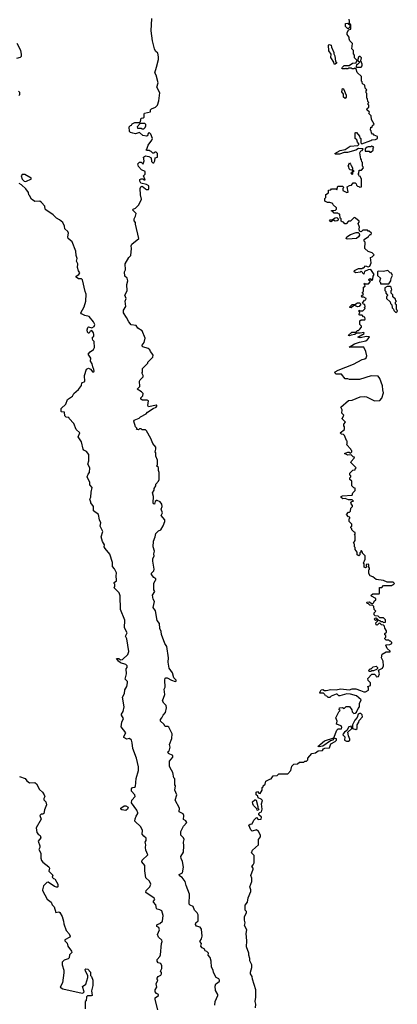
# Model space of a CAD drawing. Extents: x 2601477 to 2753313, y 449408 to 581029.
# Tile 82 of 203: x 2644636 to 2648860, y 506785 to 517780. Entities that reach past the tile are written whole.
import ezdxf

# ---------------------------------------------------------------- set-up
doc = ezdxf.new("R2010")
doc.units = 0

msp = doc.modelspace()

# ---------------------------------------------------------------- linework, layer by layer
at = {"layer": '0CON05XD'}
for points in [[(2646497, 508113), (2646488, 508158), (2646455, 508202), (2646425, 508218), (2646420, 508235), (2646458, 508255), (2646467, 508315), (2646459, 508379), (2646442, 508415), (2646440, 508435), (2646468, 508485), (2646472, 508555), (2646467, 508595), (2646477, 508625), (2646468, 508645), (2646438, 508675), (2646440, 508715), (2646470, 508775), (2646507, 508815), (2646495, 508832), (2646468, 508848), (2646472, 508895), (2646463, 508913), (2646420, 508935), (2646422, 508975), (2646377, 509065), (2646393, 509125), (2646373, 509175), (2646378, 509225), (2646370, 509235), (2646372, 509302), (2646362, 509315), (2646348, 509375), (2646318, 509425), (2646312, 509445), (2646311, 509499), (2646350, 509545), (2646350, 509565), (2646300, 509585), (2646292, 509605), (2646305, 509610), (2646312, 509628), (2646318, 509655), (2646313, 509685), (2646337, 509755), (2646340, 509805), (2646305, 509880), (2646295, 509888), (2646265, 509888), (2646248, 509915), (2646210, 509945), (2646210, 509965), (2646228, 509985), (2646240, 510015), (2646267, 510043), (2646280, 510095), (2646275, 510120), (2646247, 510147), (2646233, 510175), (2646258, 510245), (2646252, 510305), (2646263, 510327), (2646259, 510405), (2646264, 510426), (2646272, 510432), (2646285, 510432), (2646335, 510404), (2646375, 510391), (2646386, 510394), (2646387, 510405), (2646360, 510430), (2646347, 510485), (2646308, 510538), (2646297, 510607), (2646300, 510655), (2646282, 510782), (2646260, 510815), (2646222, 510915), (2646217, 510947), (2646202, 510982), (2646199, 511039), (2646175, 511070), (2646155, 511180), (2646131, 511215), (2646143, 511283), (2646128, 511308), (2646122, 511355), (2646148, 511395), (2646138, 511415), (2646137, 511483), (2646152, 511518), (2646160, 511525), (2646158, 511535), (2646135, 511550), (2646110, 511585), (2646112, 511598), (2646136, 511625), (2646141, 511645), (2646127, 511735), (2646127, 511763), (2646139, 511791), (2646136, 511815), (2646146, 511846), (2646128, 511895), (2646132, 511955), (2646152, 512005), (2646158, 512042), (2646189, 512071), (2646216, 512084), (2646242, 512128), (2646260, 512175), (2646258, 512195), (2646218, 512245), (2646232, 512275), (2646220, 512315), (2646230, 512345), (2646225, 512370), (2646206, 512396), (2646175, 512410), (2646165, 512410), (2646152, 512398), (2646145, 512370), (2646132, 512372), (2646128, 512385), (2646132, 512455), (2646123, 512497), (2646140, 512525), (2646140, 512545), (2646160, 512575), (2646160, 512595), (2646188, 512625), (2646197, 512645), (2646198, 512725), (2646188, 512745), (2646188, 512778), (2646170, 512795), (2646178, 512812), (2646177, 512863), (2646160, 512905), (2646158, 512945), (2646150, 512955), (2646160, 512985), (2646158, 513005), (2646126, 513046), (2646104, 513104), (2646055, 513190), (2646045, 513200), (2646005, 513200), (2645995, 513210), (2645975, 513210), (2645965, 513200), (2645942, 513202), (2645950, 513215), (2645930, 513235), (2645912, 513295), (2645915, 513307), (2645971, 513329), (2645988, 513345), (2646051, 513379), (2646065, 513396), (2646131, 513439), (2646162, 513455), (2646170, 513465), (2646170, 513475), (2646165, 513476), (2646078, 513458), (2646071, 513471), (2646078, 513525), (2646063, 513533), (2646011, 513531), (2645992, 513542), (2645992, 513558), (2646015, 513580), (2646017, 513607), (2646000, 513625), (2645950, 513655), (2645980, 513685), (2645978, 513745), (2645983, 513757), (2646017, 513793), (2646018, 513805), (2646002, 513835), (2646010, 513845), (2646010, 513885), (2646070, 513945), (2646070, 513955), (2646127, 514013), (2646128, 514035), (2646116, 514056), (2646098, 514075), (2646092, 514095), (2646075, 514110), (2646015, 514128), (2646008, 514135), (2646008, 514145), (2646027, 514175), (2646038, 514225), (2646007, 514305), (2645957, 514337), (2645940, 514365), (2645885, 514372), (2645858, 514405), (2645832, 514455), (2645798, 514505), (2645798, 514535), (2645823, 514577), (2645817, 514635), (2645827, 514665), (2645813, 514705), (2645838, 514752), (2645833, 514823), (2645847, 514865), (2645840, 514895), (2645813, 514917), (2645808, 514965), (2645820, 514985), (2645817, 515055), (2645856, 515124), (2645880, 515145), (2645888, 515225), (2645882, 515255), (2645890, 515275), (2645968, 515335), (2645930, 515495), (2645930, 515515), (2645918, 515535), (2645918, 515555), (2645932, 515585), (2645938, 515615), (2645898, 515655), (2645904, 515666), (2645933, 515677), (2645969, 515711), (2646000, 515775), (2645987, 515825), (2645983, 515895), (2645990, 515915), (2646005, 515920), (2646043, 515893), (2646055, 515882), (2646076, 515884), (2646082, 515895), (2646080, 515925), (2646055, 515938), (2645993, 515953), (2645982, 515975), (2645982, 515995), (2645995, 516002), (2646012, 516002), (2646025, 515990), (2646038, 515992), (2646022, 516035), (2646038, 516055), (2646040, 516085), (2646000, 516105), (2645965, 516140), (2645958, 516172), (2645975, 516190), (2645995, 516190), (2646012, 516172), (2646018, 516172), (2646030, 516205), (2646022, 516245), (2646045, 516258), (2646082, 516252), (2646108, 516238), (2646110, 516195), (2646125, 516180), (2646135, 516180), (2646148, 516205), (2646152, 516238), (2646178, 516245), (2646177, 516285), (2646162, 516302), (2646148, 516302), (2646135, 516290), (2646125, 516290), (2646108, 516308), (2646095, 516310), (2646085, 516320), (2646055, 516320), (2646050, 516325), (2646060, 516335), (2646072, 516378), (2646113, 516435), (2646120, 516455), (2646105, 516500), (2646085, 516520), (2646072, 516508), (2646066, 516484), (2646055, 516480), (2646015, 516488), (2645975, 516520), (2645933, 516507), (2645901, 516511), (2645875, 516520), (2645863, 516533), (2645860, 516585), (2645875, 516600), (2645888, 516602), (2645895, 516618), (2645925, 516632), (2645978, 516632), (2645988, 516642), (2645995, 516680), (2646017, 516683), (2646027, 516693), (2646028, 516725), (2646034, 516736), (2646098, 516752), (2646100, 516775), (2646110, 516785), (2646157, 516803), (2646178, 516825), (2646192, 516875), (2646202, 516965), (2646170, 517025), (2646187, 517075), (2646162, 517162), (2646148, 517188), (2646165, 517250), (2646190, 517335), (2646190, 517365), (2646180, 517405), (2646155, 517430), (2646143, 517453), (2646122, 517545), (2646108, 517655), (2646113, 517793)], [(2648490, 514275), (2648485, 514288), (2648445, 514278), (2648405, 514280), (2648385, 514263), (2648343, 514257), (2648325, 514248), (2648310, 514255), (2648351, 514289), (2648395, 514290), (2648415, 514310), (2648425, 514310), (2648438, 514322), (2648460, 514345), (2648458, 514358), (2648440, 514375), (2648442, 514418), (2648455, 514430), (2648495, 514430), (2648500, 514435), (2648495, 514460), (2648482, 514462), (2648465, 514480), (2648442, 514482), (2648430, 514495), (2648440, 514505), (2648438, 514518), (2648430, 514525), (2648432, 514538), (2648445, 514530), (2648475, 514530), (2648500, 514555), (2648490, 514565), (2648500, 514575), (2648498, 514598), (2648482, 514602), (2648470, 514615), (2648492, 514648), (2648508, 514652), (2648510, 514665), (2648485, 514680), (2648462, 514682), (2648460, 514695), (2648480, 514715), (2648470, 514725), (2648472, 514738), (2648480, 514745), (2648480, 514795), (2648500, 514805), (2648498, 514818), (2648490, 514825), (2648492, 514838), (2648505, 514830), (2648538, 514832), (2648560, 514855), (2648542, 514872), (2648542, 514878), (2648555, 514890), (2648572, 514872), (2648578, 514872), (2648587, 514883), (2648588, 514915), (2648600, 514935), (2648565, 514992), (2648533, 514987), (2648492, 514968), (2648485, 514940), (2648455, 514970), (2648445, 514960), (2648395, 514952), (2648378, 514965), (2648381, 514979), (2648425, 515003), (2648465, 515000), (2648475, 515010), (2648485, 515010), (2648505, 515030), (2648535, 515022), (2648553, 515027), (2648568, 515065), (2648560, 515125), (2648578, 515132), (2648600, 515155), (2648578, 515178), (2648535, 515192), (2648497, 515225), (2648500, 515295), (2648490, 515305), (2648490, 515325), (2648525, 515350), (2648535, 515350), (2648540, 515365), (2648555, 515380), (2648568, 515382), (2648570, 515395), (2648545, 515420), (2648535, 515420), (2648525, 515430), (2648475, 515430), (2648455, 515412), (2648437, 515417), (2648432, 515445), (2648438, 515465), (2648422, 515505), (2648432, 515518), (2648432, 515532), (2648392, 515565), (2648385, 515572), (2648375, 515568), (2648338, 515532), (2648315, 515530), (2648288, 515502), (2648272, 515502), (2648258, 515518), (2648242, 515522), (2648232, 515532), (2648230, 515555), (2648220, 515565), (2648218, 515608), (2648202, 515612), (2648195, 515620), (2648155, 515620), (2648138, 515638), (2648122, 515642), (2648125, 515650), (2648168, 515652), (2648180, 515665), (2648178, 515678), (2648142, 515712), (2648138, 515728), (2648105, 515740), (2648078, 515738), (2648055, 515750), (2648050, 515755), (2648050, 515785), (2648060, 515795), (2648062, 515828), (2648090, 515845), (2648092, 515878), (2648115, 515880), (2648125, 515890), (2648175, 515890), (2648185, 515880), (2648195, 515920), (2648245, 515920), (2648260, 515905), (2648250, 515895), (2648252, 515872), (2648295, 515852), (2648310, 515855), (2648300, 515915), (2648325, 515930), (2648348, 515932), (2648365, 515960), (2648388, 515958), (2648398, 515948), (2648402, 515932), (2648415, 515920), (2648428, 515918), (2648435, 515910), (2648458, 515912), (2648460, 516005), (2648452, 516012), (2648448, 516028), (2648432, 516032), (2648428, 516048), (2648420, 516055), (2648430, 516065), (2648432, 516098), (2648460, 516100), (2648480, 516125), (2648478, 516138), (2648470, 516145), (2648470, 516185), (2648462, 516192), (2648460, 516215), (2648450, 516225), (2648442, 516295), (2648450, 516315), (2648465, 516320), (2648478, 516338), (2648425, 516340), (2648397, 516323), (2648303, 516297), (2648265, 516297), (2648215, 516277), (2648168, 516278), (2648160, 516285), (2648219, 516321), (2648275, 516332), (2648333, 516367), (2648420, 516375), (2648430, 516385), (2648430, 516395), (2648413, 516413), (2648407, 516437), (2648390, 516455), (2648390, 516515), (2648395, 516520), (2648405, 516520), (2648438, 516478), (2648442, 516462), (2648450, 516455), (2648450, 516405), (2648463, 516393), (2648565, 516430), (2648575, 516440), (2648615, 516442), (2648640, 516455), (2648640, 516475), (2648602, 516492), (2648595, 516500), (2648582, 516502), (2648570, 516515), (2648568, 516538), (2648560, 516545), (2648562, 516578), (2648580, 516580), (2648582, 516598), (2648600, 516615), (2648570, 516665), (2648568, 516708), (2648542, 516732), (2648548, 516748), (2648520, 516775), (2648522, 516788), (2648540, 516805), (2648540, 516825), (2648530, 516835), (2648532, 516848), (2648540, 516855), (2648530, 516865), (2648527, 516897), (2648520, 516905), (2648520, 516955), (2648510, 516965), (2648510, 516985), (2648520, 516995), (2648500, 517015), (2648498, 517048), (2648470, 517065), (2648467, 517087), (2648460, 517095), (2648460, 517145), (2648412, 517192), (2648398, 517228), (2648385, 517240), (2648375, 517230), (2648355, 517230), (2648345, 517240), (2648315, 517240), (2648305, 517230), (2648292, 517232), (2648285, 517240), (2648275, 517230), (2648245, 517230), (2648240, 517235), (2648245, 517250), (2648265, 517270), (2648322, 517268), (2648360, 517295), (2648395, 517300), (2648410, 517325), (2648382, 517355), (2648380, 517385), (2648368, 517398), (2648370, 517435), (2648350, 517455), (2648360, 517515), (2648330, 517545), (2648320, 517565), (2648320, 517585), (2648300, 517615), (2648300, 517635), (2648312, 517668), (2648340, 517675), (2648340, 517725), (2648330, 517730), (2648330, 517695), (2648315, 517680), (2648302, 517682), (2648280, 517705), (2648282, 517738), (2648305, 517740), (2648315, 517730), (2648330, 517730), (2648320, 517785)], [(2644605, 517352), (2644645, 517360), (2644657, 517373), (2644658, 517395), (2644648, 517435), (2644610, 517515)], [(2648165, 517282), (2648152, 517285), (2648150, 517305), (2648118, 517358), (2648120, 517395), (2648093, 517433), (2648092, 517495), (2648098, 517502), (2648120, 517495), (2648123, 517473), (2648150, 517415), (2648148, 517398), (2648162, 517375), (2648170, 517315), (2648180, 517305), (2648180, 517295), (2648165, 517282)], [(2648455, 517250), (2648468, 517265), (2648468, 517285), (2648452, 517322), (2648460, 517355), (2648445, 517370), (2648435, 517370), (2648425, 517360), (2648418, 517335), (2648420, 517325), (2648440, 517305), (2648415, 517280), (2648402, 517278), (2648400, 517255), (2648405, 517250), (2648455, 517250)], [(2648275, 516900), (2648258, 516915), (2648258, 516948), (2648238, 516975), (2648245, 517010), (2648258, 517008), (2648287, 516937), (2648287, 516913), (2648275, 516900)], [(2644628, 516932), (2644640, 516945), (2644638, 516968), (2644625, 516980)], [(2646025, 516560), (2646040, 516575), (2646048, 516595), (2646048, 516608), (2646035, 516620), (2645985, 516620), (2645950, 516585), (2645955, 516570), (2645995, 516570), (2646005, 516560), (2646025, 516560)], [(2648565, 516300), (2648588, 516322), (2648590, 516345), (2648598, 516358), (2648575, 516368), (2648565, 516360), (2648535, 516360), (2648523, 516357), (2648502, 516338), (2648502, 516312), (2648545, 516310), (2648552, 516302), (2648565, 516300)], [(2648355, 516050), (2648340, 516065), (2648360, 516080), (2648360, 516100), (2648332, 516102), (2648320, 516115), (2648318, 516138), (2648310, 516145), (2648325, 516180), (2648338, 516168), (2648342, 516152), (2648360, 516125), (2648360, 516100), (2648370, 516095), (2648368, 516082), (2648360, 516080), (2648360, 516055), (2648355, 516050)], [(2644705, 515974), (2644767, 516003), (2644765, 516010), (2644695, 516052), (2644665, 516052), (2644652, 516035), (2644665, 516000), (2644685, 515976), (2644705, 515974)], [(2644656, 515936), (2644631, 515951)], [(2646182, 506725), (2646153, 506837), (2646153, 506857), (2646190, 506885), (2646190, 506895), (2646167, 506907), (2646153, 506925), (2646150, 506945), (2646170, 506975), (2646163, 507015), (2646180, 507055), (2646173, 507063), (2646173, 507077), (2646184, 507096), (2646215, 507112), (2646222, 507125), (2646222, 507142), (2646210, 507155), (2646226, 507184), (2646226, 507216), (2646215, 507240), (2646185, 507248), (2646174, 507265), (2646173, 507285), (2646205, 507320), (2646212, 507338), (2646222, 507465), (2646230, 507485), (2646225, 507500), (2646188, 507535), (2646177, 507565), (2646200, 507615), (2646191, 507641), (2646172, 507655), (2646170, 507665), (2646175, 507677), (2646205, 507687), (2646233, 507715), (2646243, 507775), (2646225, 507830), (2646205, 507841), (2646175, 507847), (2646167, 507855), (2646160, 507895), (2646132, 507925), (2646132, 507935), (2646147, 507955), (2646139, 507969), (2646048, 508035), (2646050, 508055), (2646092, 508095), (2646103, 508125), (2646089, 508159), (2646046, 508196), (2646037, 508275), (2646036, 508336), (2646002, 508375), (2646008, 508395), (2646070, 508455), (2646048, 508508), (2646042, 508535), (2646048, 508565), (2646038, 508595), (2646050, 508615), (2646052, 508642), (2646024, 508664), (2646008, 508685), (2646010, 508725), (2645993, 508765), (2645925, 508830), (2645928, 508855), (2645938, 508885), (2645958, 508915), (2645957, 508925), (2645945, 508952), (2645886, 509035), (2645890, 509065), (2645928, 509105), (2645926, 509126), (2645888, 509165), (2645888, 509192), (2645900, 509205), (2645922, 509208), (2645932, 509218), (2645941, 509305), (2645964, 509395), (2645966, 509435), (2645944, 509535), (2645903, 509643), (2645896, 509705), (2645887, 509735), (2645865, 509752), (2645833, 509747), (2645803, 509765), (2645802, 509775), (2645822, 509815), (2645773, 509885), (2645778, 509935), (2645797, 509975), (2645774, 510014), (2645774, 510025), (2645793, 510055), (2645806, 510105), (2645787, 510213), (2645807, 510255), (2645814, 510296), (2645836, 510334), (2645844, 510375), (2645841, 510391), (2645818, 510415), (2645830, 510475), (2645828, 510532), (2645838, 510545), (2645838, 510565), (2645825, 510579), (2645765, 510599), (2645740, 510615), (2645720, 510645), (2645745, 510646), (2645765, 510632), (2645785, 510637), (2645845, 510692), (2645858, 510725), (2645833, 510865), (2645820, 510895), (2645838, 510935), (2645808, 510988), (2645812, 511075), (2645764, 511195), (2645760, 511345), (2645748, 511378), (2645693, 511435), (2645702, 511455), (2645702, 511475), (2645692, 511485), (2645692, 511495), (2645718, 511515), (2645720, 511525), (2645714, 511565), (2645720, 511605), (2645698, 511648), (2645673, 511675), (2645673, 511717), (2645645, 511810), (2645592, 511875), (2645583, 511895), (2645586, 511916), (2645563, 511953), (2645549, 512005), (2645566, 512065), (2645538, 512125), (2645543, 512163), (2645528, 512195), (2645517, 512255), (2645462, 512295), (2645462, 512345), (2645434, 512384), (2645433, 512393), (2645422, 512425), (2645433, 512447), (2645436, 512504), (2645448, 512555), (2645420, 512585), (2645422, 512615), (2645397, 512655), (2645392, 512675), (2645402, 512705), (2645418, 512725), (2645422, 512775), (2645398, 512815), (2645408, 512855), (2645408, 512925), (2645385, 512958), (2645355, 512972), (2645348, 512985), (2645326, 513066), (2645292, 513122), (2645310, 513165), (2645268, 513205), (2645242, 513272), (2645190, 513325), (2645188, 513338), (2645155, 513340), (2645140, 513355), (2645138, 513398), (2645105, 513400), (2645100, 513405), (2645102, 513438), (2645153, 513487), (2645172, 513538), (2645228, 513575), (2645242, 513605), (2645295, 513650), (2645328, 513695), (2645332, 513725), (2645365, 513740), (2645363, 513805), (2645385, 513877), (2645405, 513890), (2645429, 513879), (2645453, 513843), (2645468, 513855), (2645467, 513875), (2645453, 513903), (2645446, 513936), (2645430, 513965), (2645432, 514002), (2645403, 514045), (2645425, 514072), (2645463, 514097), (2645472, 514118), (2645470, 514185), (2645453, 514203), (2645450, 514215), (2645450, 514235), (2645467, 514243), (2645466, 514266), (2645462, 514285), (2645445, 514310), (2645425, 514302), (2645412, 514278), (2645405, 514278), (2645395, 514290), (2645390, 514315), (2645397, 514343), (2645405, 514350), (2645445, 514338), (2645468, 514355), (2645477, 514375), (2645463, 514405), (2645412, 514465), (2645365, 514478), (2645328, 514495), (2645320, 514505), (2645357, 514573), (2645378, 514635), (2645380, 514715), (2645367, 514745), (2645340, 514875), (2645327, 514887), (2645295, 514888), (2645267, 514905), (2645267, 514915), (2645298, 514935), (2645308, 514955), (2645293, 514975), (2645284, 515014), (2645288, 515055), (2645272, 515085), (2645280, 515115), (2645270, 515145), (2645266, 515195), (2645225, 515298), (2645180, 515335), (2645176, 515355), (2645181, 515395), (2645174, 515414), (2645142, 515445), (2645137, 515475), (2645118, 515515), (2645082, 515545), (2645048, 515565), (2645011, 515601), (2644930, 515655), (2644923, 515663), (2644917, 515697), (2644880, 515740), (2644862, 515752), (2644805, 515750), (2644768, 515775), (2644748, 515818), (2644740, 515825), (2644735, 515850), (2644705, 515890), (2644656, 515936)], [(2648115, 515522), (2648102, 515535), (2648110, 515545), (2648135, 515550), (2648163, 515567), (2648185, 515570), (2648200, 515555), (2648198, 515542), (2648187, 515533), (2648165, 515530), (2648145, 515540), (2648115, 515522)], [(2648298, 515328), (2648288, 515338), (2648294, 515356), (2648338, 515382), (2648398, 515402), (2648422, 515402), (2648433, 515393), (2648437, 515375), (2648426, 515354), (2648405, 515338), (2648355, 515333), (2648298, 515328)], [(2648765, 514830), (2648787, 514863), (2648790, 514895), (2648806, 514924), (2648795, 514950), (2648780, 514955), (2648755, 514980), (2648705, 514968), (2648645, 514970), (2648640, 514965), (2648640, 514925), (2648670, 514895), (2648660, 514855), (2648670, 514845), (2648672, 514832), (2648765, 514830)], [(2648845, 514510), (2648860, 514525), (2648858, 514538), (2648850, 514545), (2648850, 514595), (2648840, 514605), (2648840, 514625), (2648850, 514635), (2648842, 514642), (2648838, 514658), (2648810, 514685), (2648808, 514708), (2648790, 514725), (2648790, 514755), (2648800, 514765), (2648790, 514795), (2648785, 514800), (2648745, 514800), (2648720, 514785), (2648720, 514755), (2648730, 514745), (2648730, 514725), (2648750, 514705), (2648748, 514692), (2648740, 514685), (2648740, 514665), (2648778, 514628), (2648782, 514612), (2648800, 514595), (2648802, 514562), (2648818, 514548), (2648822, 514532), (2648845, 514510)], [(2648345, 514562), (2648330, 514565), (2648330, 514575), (2648355, 514600), (2648385, 514600), (2648415, 514620), (2648435, 514620), (2648450, 514605), (2648432, 514578), (2648415, 514572), (2648385, 514590), (2648375, 514590), (2648345, 514562)], [(2647274, 506744), (2647277, 506785), (2647270, 506815), (2647278, 506865), (2647277, 506945), (2647239, 507065), (2647237, 507095), (2647218, 507125), (2647218, 507145), (2647232, 507195), (2647232, 507225), (2647211, 507271), (2647210, 507295), (2647198, 507335), (2647200, 507355), (2647172, 507425), (2647178, 507495), (2647170, 507575), (2647177, 507615), (2647152, 507665), (2647160, 507695), (2647152, 507725), (2647152, 507765), (2647172, 507805), (2647172, 507822), (2647160, 507835), (2647158, 507892), (2647186, 507925), (2647193, 507975), (2647223, 508045), (2647223, 508065), (2647212, 508095), (2647233, 508155), (2647233, 508193), (2647222, 508225), (2647248, 508295), (2647248, 508305), (2647233, 508325), (2647248, 508342), (2647257, 508365), (2647258, 508445), (2647230, 508475), (2647242, 508505), (2647308, 508565), (2647308, 508625), (2647328, 508655), (2647328, 508675), (2647306, 508716), (2647285, 508732), (2647235, 508720), (2647220, 508735), (2647200, 508785), (2647215, 508798), (2647235, 508800), (2647255, 508840), (2647285, 508870), (2647305, 508850), (2647338, 508852), (2647340, 508875), (2647312, 508902), (2647310, 508915), (2647322, 508928), (2647340, 508935), (2647350, 508965), (2647342, 509025), (2647352, 509062), (2647337, 509077), (2647302, 509092), (2647298, 509108), (2647282, 509125), (2647280, 509155), (2647295, 509160), (2647312, 509142), (2647325, 509140), (2647350, 509175), (2647350, 509205), (2647360, 509215), (2647360, 509225), (2647380, 509245), (2647390, 509275), (2647435, 509300), (2647448, 509302), (2647472, 509338), (2647515, 509340), (2647535, 509360), (2647635, 509360), (2647670, 509395), (2647680, 509445), (2647702, 509468), (2647745, 509470), (2647765, 509490), (2647815, 509490), (2647825, 509500), (2647845, 509500), (2647860, 509515), (2647860, 509535), (2647903, 509587), (2647945, 509593), (2647975, 509616), (2648022, 509618), (2648034, 509636), (2648050, 509645), (2648100, 509650), (2648116, 509694), (2648165, 509719), (2648179, 509735), (2648178, 509748), (2648152, 509758), (2648136, 509734), (2648114, 509726), (2648025, 509669), (2647985, 509660), (2647970, 509665), (2648044, 509726), (2648148, 509762), (2648182, 509848), (2648198, 509862), (2648235, 509860), (2648238, 509875), (2648230, 509895), (2648180, 509915), (2648187, 509945), (2648173, 509985), (2648205, 510050), (2648220, 510065), (2648210, 510075), (2648212, 510095), (2648245, 510098), (2648265, 510090), (2648288, 510112), (2648325, 510112), (2648352, 510072), (2648355, 510050), (2648372, 510032), (2648390, 510035), (2648405, 510048), (2648421, 510089), (2648438, 510105), (2648437, 510145), (2648456, 510186), (2648405, 510228), (2648335, 510250), (2648295, 510253), (2648218, 510228), (2648205, 510230), (2648188, 510248), (2648175, 510250), (2648120, 510225), (2648105, 510210), (2648085, 510210), (2648070, 510225), (2648055, 510230), (2648050, 510245), (2648035, 510260), (2647995, 510260), (2647992, 510268), (2648010, 510295), (2648025, 510300), (2648045, 510290), (2648065, 510290), (2648115, 510300), (2648175, 510296), (2648225, 510306), (2648325, 510298), (2648354, 510306), (2648395, 510306), (2648448, 510288), (2648485, 510274), (2648504, 510274), (2648536, 510294), (2648538, 510315), (2648530, 510335), (2648558, 510345), (2648560, 510375), (2648532, 510402), (2648530, 510425), (2648575, 510470), (2648605, 510470), (2648620, 510455), (2648625, 510440), (2648648, 510445), (2648660, 510475), (2648650, 510515), (2648693, 510537), (2648706, 510564), (2648702, 510615), (2648682, 510655), (2648690, 510695), (2648735, 510720), (2648778, 510722), (2648778, 510728), (2648745, 510760), (2648732, 510795), (2648735, 510800), (2648777, 510803), (2648800, 510815), (2648800, 510825), (2648785, 510840), (2648775, 510840), (2648765, 510850), (2648735, 510850), (2648720, 510865), (2648720, 510875), (2648730, 510885), (2648730, 510905), (2648722, 510912), (2648720, 510925), (2648738, 510942), (2648740, 510955), (2648720, 510985), (2648718, 511008), (2648705, 511020), (2648682, 511022), (2648665, 511040), (2648652, 511038), (2648635, 511020), (2648622, 511022), (2648620, 511045), (2648638, 511062), (2648640, 511080), (2648625, 511080), (2648615, 511070), (2648600, 511085), (2648612, 511098), (2648625, 511100), (2648652, 511072), (2648665, 511070), (2648675, 511060), (2648695, 511060), (2648705, 511050), (2648728, 511052), (2648728, 511078), (2648705, 511100), (2648665, 511100), (2648645, 511120), (2648612, 511122), (2648600, 511135), (2648600, 511155), (2648620, 511175), (2648600, 511195), (2648598, 511228), (2648585, 511240), (2648552, 511242), (2648538, 511258), (2648522, 511262), (2648520, 511275), (2648545, 511280), (2648575, 511260), (2648585, 511260), (2648598, 511272), (2648600, 511285), (2648618, 511302), (2648620, 511315), (2648572, 511342), (2648568, 511355), (2648585, 511368), (2648655, 511370), (2648660, 511375), (2648662, 511438), (2648685, 511440), (2648705, 511460), (2648795, 511460), (2648805, 511470), (2648818, 511472), (2648830, 511485), (2648815, 511500), (2648745, 511500), (2648707, 511517), (2648625, 511530), (2648585, 511560), (2648555, 511570), (2648540, 511595), (2648540, 511635), (2648550, 511645), (2648550, 511655), (2648540, 511665), (2648540, 511695), (2648535, 511700), (2648512, 511698), (2648510, 511685), (2648518, 511672), (2648505, 511660), (2648490, 511665), (2648490, 511705), (2648482, 511715), (2648492, 511738), (2648500, 511755), (2648502, 511792), (2648472, 511822), (2648470, 511835), (2648458, 511848), (2648452, 511848), (2648450, 511835), (2648440, 511825), (2648440, 511805), (2648428, 511792), (2648410, 511805), (2648410, 511835), (2648390, 511865), (2648390, 511885), (2648380, 511895), (2648380, 511925), (2648370, 511935), (2648390, 511965), (2648390, 512015), (2648380, 512025), (2648390, 512035), (2648390, 512055), (2648372, 512062), (2648352, 512082), (2648350, 512095), (2648340, 512105), (2648340, 512115), (2648350, 512125), (2648350, 512145), (2648320, 512175), (2648320, 512205), (2648328, 512212), (2648330, 512225), (2648315, 512230), (2648290, 512255), (2648315, 512280), (2648325, 512280), (2648338, 512292), (2648340, 512325), (2648360, 512345), (2648360, 512355), (2648342, 512372), (2648340, 512385), (2648352, 512398), (2648370, 512405), (2648355, 512420), (2648315, 512420), (2648275, 512432), (2648251, 512431), (2648232, 512445), (2648232, 512455), (2648245, 512462), (2648355, 512470), (2648362, 512498), (2648388, 512522), (2648388, 512548), (2648372, 512552), (2648350, 512575), (2648350, 512625), (2648330, 512645), (2648330, 512665), (2648340, 512675), (2648340, 512685), (2648330, 512695), (2648330, 512715), (2648362, 512748), (2648388, 512752), (2648390, 512765), (2648400, 512775), (2648340, 512835), (2648342, 512848), (2648378, 512882), (2648380, 512895), (2648365, 512900), (2648345, 512920), (2648307, 512917), (2648270, 512935), (2648305, 512952), (2648322, 512952), (2648335, 512940), (2648350, 512955), (2648350, 512965), (2648342, 512972), (2648340, 512985), (2648290, 513035), (2648300, 513045), (2648300, 513075), (2648292, 513082), (2648270, 513135), (2648257, 513147), (2648235, 513150), (2648220, 513165), (2648270, 513205), (2648270, 513235), (2648260, 513245), (2648260, 513265), (2648280, 513285), (2648240, 513325), (2648248, 513332), (2648260, 513365), (2648238, 513388), (2648243, 513425), (2648228, 513455), (2648315, 513528), (2648355, 513533), (2648445, 513568), (2648492, 513572), (2648515, 513568), (2648606, 513524), (2648665, 513529), (2648687, 513553), (2648706, 513615), (2648697, 513645), (2648695, 513690), (2648665, 513775), (2648645, 513800), (2648567, 513803), (2648435, 513762), (2648325, 513762), (2648305, 513770), (2648275, 513770), (2648235, 513820), (2648175, 513820), (2648160, 513835), (2648165, 513848), (2648200, 513865), (2648368, 513935), (2648465, 513987), (2648498, 513992), (2648513, 514005), (2648518, 514025), (2648509, 514075), (2648485, 514122), (2648320, 514125), (2648381, 514159), (2648435, 514179), (2648507, 514193), (2648525, 514208), (2648550, 514235), (2648545, 514240), (2648515, 514242), (2648445, 514228), (2648420, 514235), (2648490, 514275)], [(2648565, 510500), (2648545, 510500), (2648540, 510515), (2648555, 510530), (2648568, 510532), (2648590, 510555), (2648622, 510562), (2648640, 510545), (2648640, 510535), (2648628, 510522), (2648595, 510510), (2648575, 510510), (2648565, 510500)], [(2648395, 509853), (2648411, 509865), (2648412, 509905), (2648431, 509935), (2648434, 509956), (2648469, 509995), (2648466, 510016), (2648452, 510032), (2648435, 510032), (2648422, 510025), (2648412, 509988), (2648385, 509958), (2648360, 509905), (2648360, 509865), (2648395, 509853)], [(2648315, 509722), (2648327, 509733), (2648328, 509745), (2648313, 509783), (2648308, 509825), (2648350, 509865), (2648345, 509890), (2648317, 509883), (2648297, 509843), (2648268, 509825), (2648253, 509805), (2648252, 509795), (2648273, 509773), (2648270, 509735), (2648293, 509723), (2648315, 509722)], [(2644635, 509330), (2644697, 509307), (2644715, 509282), (2644745, 509260), (2644805, 509262), (2644826, 509246), (2644858, 509185), (2644892, 509155), (2644912, 509125), (2644918, 509105), (2644908, 509085), (2644907, 509067), (2644928, 509045), (2644936, 509014), (2644914, 508956), (2644908, 508915), (2644895, 508908), (2644875, 508908), (2644860, 508895), (2644877, 508853), (2644822, 508755), (2644828, 508705), (2644844, 508684), (2644865, 508670), (2644872, 508645), (2644842, 508605), (2644862, 508555), (2644862, 508535), (2644852, 508515), (2644872, 508472), (2644873, 508417), (2644882, 508392), (2644895, 508372), (2644961, 508321), (2644970, 508305), (2644963, 508273), (2645008, 508228), (2645000, 508205), (2645015, 508190), (2645030, 508185), (2645062, 508125), (2645062, 508098), (2645058, 508092), (2645047, 508093), (2645025, 508100), (2644955, 508150), (2644940, 508145), (2644903, 508107), (2644890, 508065), (2644892, 508055), (2644945, 507958), (2644990, 507925), (2645000, 507895), (2645022, 507872), (2645042, 507812), (2645075, 507818), (2645085, 507810), (2645110, 507765), (2645128, 507712), (2645130, 507685), (2645158, 507608), (2645191, 507571), (2645202, 507545), (2645197, 507533), (2645140, 507505), (2645140, 507495), (2645167, 507467), (2645174, 507434), (2645217, 507377), (2645218, 507365), (2645193, 507337), (2645190, 507305), (2645177, 507293), (2645135, 507278), (2645112, 507255), (2645110, 507225), (2645130, 507165), (2645130, 507135), (2645117, 507023), (2645090, 506975), (2645118, 506958), (2645335, 506910), (2645348, 506912), (2645358, 506925), (2645340, 506985), (2645375, 507010), (2645400, 507085), (2645400, 507105), (2645372, 507155), (2645370, 507175), (2645375, 507180), (2645397, 507177), (2645430, 507145), (2645430, 507105), (2645440, 507095), (2645456, 507056), (2645456, 506996), (2645441, 506935), (2645447, 506883), (2645435, 506878), (2645395, 506880), (2645382, 506868), (2645380, 506825), (2645370, 506815), (2645370, 506735)], [(2647305, 508950), (2647292, 508952), (2647288, 508968), (2647250, 509005), (2647243, 509023), (2647242, 509045), (2647265, 509068), (2647275, 509070), (2647280, 509065), (2647300, 508995), (2647300, 508975), (2647310, 508965), (2647305, 508950)], [(2645825, 508950), (2645780, 508955), (2645768, 508965), (2645768, 508975), (2645805, 509002), (2645825, 509002), (2645848, 508985), (2645842, 508965), (2645825, 508950)], [(2646818, 506775), (2646822, 506815), (2646852, 506885), (2646852, 506895), (2646825, 506940), (2646822, 506988), (2646830, 507015), (2646850, 507025), (2646870, 507045), (2646872, 507055), (2646865, 507068), (2646834, 507084), (2646805, 507140), (2646802, 507165), (2646781, 507201), (2646777, 507265), (2646767, 507307), (2646743, 507333), (2646747, 507357), (2646730, 507375), (2646715, 507380), (2646698, 507405), (2646678, 507415), (2646662, 507435), (2646670, 507465), (2646653, 507485), (2646670, 507515), (2646677, 507545), (2646669, 507625), (2646656, 507646), (2646615, 507659), (2646601, 507675), (2646607, 507695), (2646632, 507718), (2646632, 507785), (2646623, 507805), (2646592, 507835), (2646576, 507876), (2646542, 507892), (2646532, 507905), (2646537, 508015), (2646497, 508113)]]:
    msp.add_lwpolyline(points, dxfattribs=at)

doc.saveas('drawing.dxf')
